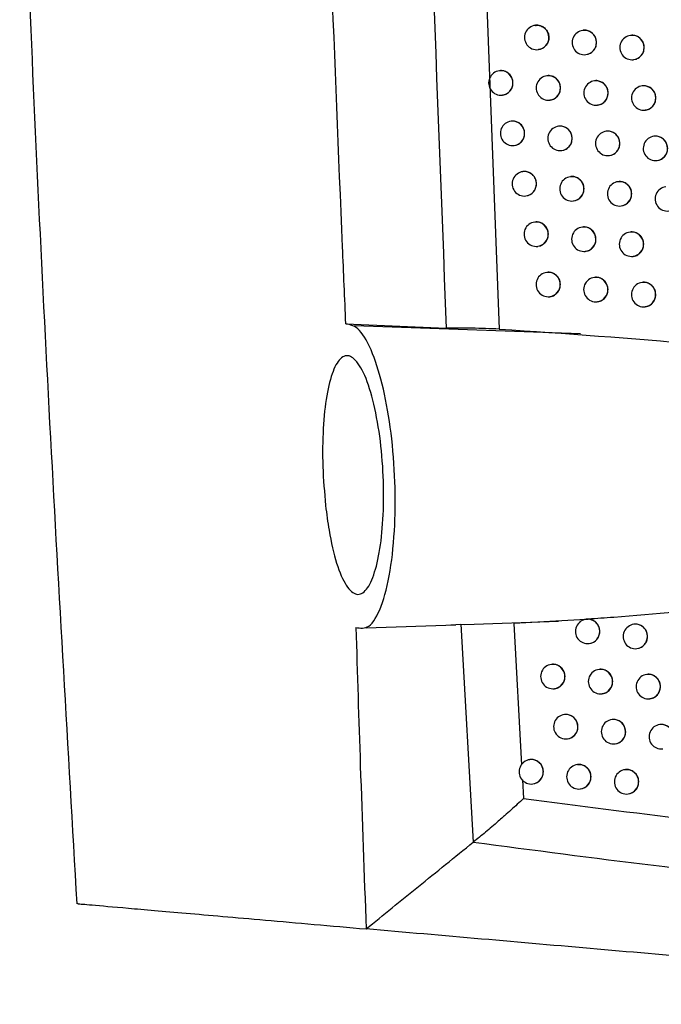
# Model space of a CAD drawing. Header units: millimetres. Extents: x -203 to 471, y -207 to 525.
# Tile 71 of 106: x 315 to 328, y 72 to 92. Entities that reach past the tile are written whole.
import ezdxf

# ---------------------------------------------------------------- set-up
doc = ezdxf.new("R2010")
doc.units = ezdxf.units.MM

msp = doc.modelspace()

# ---------------------------------------------------------------- linework, layer by layer
at = {"color": 7, "linetype": 'Continuous', "lineweight": 25}
for p, q in [((324.452, 95.671), (324.841, 85.639)), ((325.582, 91.854), (325.578, 91.853)), ((326.555, 91.751), (326.551, 91.75)), ((327.531, 91.648), (327.527, 91.647)), ((325.637, 91.357), (325.64, 91.357)), ((326.611, 91.254), (326.614, 91.254)), ((327.586, 91.151), (327.589, 91.151)), ((324.847, 90.924), (324.843, 90.924)), ((325.819, 90.821), (325.815, 90.82)), ((326.793, 90.718), (326.789, 90.718)), ((327.769, 90.615), (327.765, 90.615)), ((324.903, 90.427), (324.906, 90.428)), ((325.874, 90.324), (325.878, 90.324)), ((326.848, 90.221), (326.852, 90.222)), ((327.824, 90.119), (327.828, 90.119)), ((325.086, 89.892), (325.082, 89.891)), ((326.058, 89.789), (326.054, 89.788)), ((327.033, 89.686), (327.029, 89.685)), ((328.009, 89.583), (328.005, 89.583)), ((325.141, 89.395), (325.145, 89.395)), ((326.114, 89.292), (326.117, 89.292)), ((327.088, 89.189), (327.092, 89.189)), ((328.065, 89.086), (328.068, 89.087)), ((325.327, 88.86), (325.323, 88.86)), ((326.3, 88.757), (326.296, 88.757)), ((327.275, 88.654), (327.271, 88.654)), ((325.382, 88.363), (325.386, 88.364)), ((326.355, 88.26), (326.359, 88.261)), ((327.331, 88.157), (327.334, 88.158)), ((325.57, 87.829), (325.566, 87.828)), ((326.544, 87.726), (326.54, 87.726)), ((327.519, 87.623), (327.516, 87.623)), ((325.626, 87.332), (325.629, 87.332)), ((326.599, 87.229), (326.603, 87.23)), ((327.575, 87.126), (327.578, 87.127)), ((325.816, 86.798), (325.812, 86.798)), ((326.79, 86.695), (326.786, 86.695)), ((327.766, 86.593), (327.762, 86.592)), ((325.871, 86.301), (325.875, 86.302)), ((326.846, 86.199), (326.849, 86.199)), ((327.822, 86.096), (327.825, 86.096)), ((321.702, 85.749), (323.756, 85.656)), ((326.5, 85.543), (321.882, 85.702)), ((322.115, 79.527), (323.952, 79.591)), ((323.848, 79.587), (324.057, 79.599)), ((324.057, 79.599), (324.134, 79.598)), ((324.057, 79.599), (324.309, 75.143)), ((324.134, 79.597), (326.053, 79.664)), ((326.609, 79.7), (325.136, 79.616)), ((325.136, 79.616), (325.297, 76.725)), ((326.621, 79.702), (326.618, 79.701)), ((327.598, 79.599), (327.594, 79.599)), ((326.678, 79.205), (326.681, 79.205)), ((327.654, 79.102), (327.657, 79.103)), ((325.911, 78.778), (325.907, 78.778)), ((326.886, 78.675), (326.882, 78.675)), ((327.862, 78.573), (327.858, 78.572)), ((325.966, 78.281), (325.97, 78.282)), ((326.941, 78.179), (326.944, 78.179)), ((327.918, 78.076), (327.921, 78.076)), ((326.176, 77.752), (326.172, 77.752)), ((327.151, 77.65), (327.147, 77.649)), ((328.128, 77.547), (328.124, 77.547)), ((326.231, 77.256), (326.234, 77.256)), ((327.206, 77.153), (327.21, 77.153)), ((325.469, 76.83), (325.465, 76.83)), ((326.443, 76.727), (326.439, 76.727)), ((327.418, 76.625), (327.415, 76.624)), ((325.315, 76.416), (325.338, 76.035)), ((325.524, 76.333), (325.527, 76.334)), ((326.498, 76.23), (326.501, 76.231)), ((327.474, 76.128), (327.477, 76.128))]:
    msp.add_line(p, q, dxfattribs=at)
for centre, radius, start, end in [((325.607, 91.605), 0.25, 96.8344, 276.8344), ((325.606, 91.606), 0.249, 359.7837, 96.4942), ((326.581, 91.502), 0.25, 96.8344, 276.8344), ((326.579, 91.503), 0.249, 359.7837, 96.4942), ((325.607, 91.603), 0.248, 277.0815, 0.4598), ((326.58, 91.5), 0.248, 277.0815, 0.4598), ((327.556, 91.399), 0.25, 96.8344, 276.8344), ((327.555, 91.4), 0.249, 359.7837, 96.4942), ((327.555, 91.397), 0.248, 277.0815, 0.4598), ((324.873, 90.675), 0.25, 96.8344, 276.8344), ((324.871, 90.676), 0.249, 359.7837, 96.4942), ((324.872, 90.673), 0.248, 277.0815, 0.4598), ((325.845, 90.572), 0.25, 96.8344, 276.8344), ((325.843, 90.573), 0.249, 359.7837, 96.4942), ((326.819, 90.469), 0.25, 96.8344, 276.8344), ((326.817, 90.47), 0.249, 359.7837, 96.4942), ((325.844, 90.57), 0.248, 277.0815, 0.4598), ((326.818, 90.467), 0.248, 277.0815, 0.4598), ((327.795, 90.367), 0.25, 96.8344, 276.8344), ((327.793, 90.368), 0.249, 359.7837, 96.4942), ((327.794, 90.365), 0.248, 277.0815, 0.4598), ((325.112, 89.643), 0.25, 96.8344, 276.8344), ((325.11, 89.644), 0.249, 359.7837, 96.4942), ((325.111, 89.641), 0.248, 277.0815, 0.4598), ((326.084, 89.54), 0.25, 96.8344, 276.8344), ((326.082, 89.541), 0.249, 359.7837, 96.4942), ((327.059, 89.437), 0.25, 96.8344, 276.8344), ((327.057, 89.438), 0.249, 359.7837, 96.4942), ((326.083, 89.538), 0.248, 277.0815, 0.4598), ((328.035, 89.335), 0.25, 96.8344, 276.8344), ((328.034, 89.336), 0.249, 359.7837, 96.4942), ((327.058, 89.435), 0.248, 277.0815, 0.4598), ((328.034, 89.333), 0.248, 277.0815, 0.4598), ((325.353, 88.611), 0.25, 96.8344, 276.8344), ((325.351, 88.612), 0.249, 359.7837, 96.4942), ((326.326, 88.508), 0.25, 96.8344, 276.8344), ((326.324, 88.509), 0.249, 359.7837, 96.4942), ((327.301, 88.406), 0.25, 96.8344, 276.8344), ((327.299, 88.407), 0.249, 359.7837, 96.4942), ((325.352, 88.609), 0.248, 277.0815, 0.4598), ((326.325, 88.506), 0.248, 277.0815, 0.4598), ((328.278, 88.303), 0.25, 96.8344, 276.8344), ((327.3, 88.404), 0.248, 277.0815, 0.4598), ((325.594, 87.581), 0.249, 359.7837, 96.4942), ((325.596, 87.58), 0.25, 96.8344, 276.8344), ((326.57, 87.477), 0.25, 96.8344, 276.8344), ((326.568, 87.478), 0.249, 359.7837, 96.4942), ((325.595, 87.578), 0.248, 277.0815, 0.4598), ((326.569, 87.475), 0.248, 277.0815, 0.4598), ((327.545, 87.375), 0.25, 96.8344, 276.8344), ((327.544, 87.376), 0.249, 359.7837, 96.4942), ((327.544, 87.373), 0.248, 277.0815, 0.4598), ((325.842, 86.55), 0.25, 96.8344, 276.8344), ((325.84, 86.551), 0.249, 359.7837, 96.4942), ((326.816, 86.447), 0.25, 96.8344, 276.8344), ((326.814, 86.448), 0.249, 359.7837, 96.4942), ((325.841, 86.548), 0.248, 277.0815, 0.4598), ((326.815, 86.445), 0.248, 277.0815, 0.4598), ((327.792, 86.344), 0.25, 96.8344, 276.8344), ((327.79, 86.345), 0.249, 359.7837, 96.4942), ((327.791, 86.342), 0.248, 277.0815, 0.4598), ((326.648, 79.453), 0.25, 96.8344, 276.8344), ((326.647, 79.454), 0.249, 359.7837, 96.4942), ((327.624, 79.35), 0.25, 96.8344, 276.8344), ((327.623, 79.351), 0.249, 359.7837, 96.4942), ((326.647, 79.451), 0.248, 277.0815, 0.4598), ((327.623, 79.348), 0.248, 277.0815, 0.4598), ((325.936, 78.53), 0.25, 96.8344, 276.8344), ((325.935, 78.53), 0.249, 359.7837, 96.4942), ((326.911, 78.427), 0.25, 96.8344, 276.8344), ((326.91, 78.428), 0.249, 359.7837, 96.4942), ((327.888, 78.324), 0.25, 96.8344, 276.8344), ((327.886, 78.325), 0.249, 359.7837, 96.4942), ((325.936, 78.528), 0.248, 277.0815, 0.4598), ((326.91, 78.425), 0.248, 277.0815, 0.4598), ((327.887, 78.322), 0.248, 277.0815, 0.4598), ((326.201, 77.504), 0.25, 96.8344, 276.8344), ((326.2, 77.505), 0.249, 359.7837, 96.4942), ((327.177, 77.401), 0.25, 96.8344, 276.8344), ((327.175, 77.402), 0.249, 359.7837, 96.4942), ((326.2, 77.502), 0.248, 277.0815, 0.4598), ((327.176, 77.399), 0.248, 277.0815, 0.4598), ((328.154, 77.299), 0.25, 96.8344, 276.8344), ((328.152, 77.299), 0.249, 359.7837, 96.4942), ((325.494, 76.581), 0.25, 96.8344, 276.8344), ((325.493, 76.582), 0.249, 359.7837, 96.4942), ((325.493, 76.579), 0.248, 277.0815, 0.4598), ((326.468, 76.479), 0.25, 96.8344, 276.8344), ((326.467, 76.479), 0.249, 359.7837, 96.4942), ((327.444, 76.376), 0.25, 96.8344, 276.8344), ((327.443, 76.377), 0.249, 359.7837, 96.4942), ((326.468, 76.477), 0.248, 277.0815, 0.4598), ((327.443, 76.374), 0.248, 277.0815, 0.4598)]:
    msp.add_arc(centre, radius, start, end, dxfattribs=at)
for points, knots in [([(321.702, 85.749), (321.679, 86.273), (321.327, 94.429), (320.808, 110.227), (320.564, 126.511), (320.531, 135.156), (320.527, 136.159)], [0, 0, 0, 0, 0.0311838, 0.4856768, 0.9403236, 1, 1, 1, 1]), ([(323.126, 134.812), (323.053, 129.349), (322.906, 118.424), (323.116, 102.033), (323.543, 91.115), (323.756, 85.656)], [0, 0, 0, 0, 0.3333331, 0.6666894, 1, 1, 1, 1]), ([(315.03, 97.963), (315.087, 96.292), (315.361, 88.259), (315.829, 80.235), (316.199, 73.88)], [0, 0, 0, 0, 0.20798, 1, 1, 1, 1]), ([(325.582, 91.85), (325.592, 91.852), (325.629, 91.86), (325.695, 91.844), (325.768, 91.803), (325.823, 91.738), (325.852, 91.668), (325.854, 91.623), (325.856, 91.605)], [0, 0, 0, 0, 0.0743527, 0.2749842, 0.47561, 0.6758346, 0.8754565, 1, 1, 1, 1]), ([(326.829, 91.502), (326.827, 91.53), (326.821, 91.586), (326.779, 91.661), (326.717, 91.719), (326.64, 91.749), (326.582, 91.759), (326.555, 91.751), (326.555, 91.751)], [0, 0, 0, 0, 0.199259, 0.3985114, 0.5979528, 0.7977828, 0.9979892, 1, 1, 1, 1]), ([(325.856, 91.605), (325.853, 91.577), (325.848, 91.521), (325.806, 91.446), (325.744, 91.391), (325.685, 91.361), (325.649, 91.36), (325.64, 91.36)], [0, 0, 0, 0, 0.2313711, 0.462733, 0.6943711, 0.9266617, 1, 1, 1, 1]), ([(326.613, 91.257), (326.632, 91.259), (326.678, 91.265), (326.743, 91.306), (326.798, 91.369), (326.826, 91.439), (326.828, 91.485), (326.829, 91.502)], [0, 0, 0, 0, 0.158034, 0.390829, 0.623255, 0.855207, 1, 1, 1, 1]), ([(327.805, 91.399), (327.803, 91.428), (327.797, 91.484), (327.755, 91.558), (327.692, 91.616), (327.615, 91.646), (327.557, 91.656), (327.531, 91.648), (327.531, 91.648)], [0, 0, 0, 0, 0.199469, 0.398934, 0.598512, 0.79832, 0.998353, 1, 1, 1, 1]), ([(327.589, 91.154), (327.608, 91.157), (327.654, 91.162), (327.719, 91.203), (327.774, 91.267), (327.802, 91.336), (327.804, 91.382), (327.805, 91.399)], [0, 0, 0, 0, 0.158241, 0.390751, 0.623029, 0.855022, 1, 1, 1, 1]), ([(325.12, 90.675), (325.118, 90.703), (325.112, 90.76), (325.07, 90.834), (325.008, 90.892), (324.932, 90.922), (324.874, 90.932), (324.848, 90.924), (324.847, 90.924)], [0, 0, 0, 0, 0.198775, 0.397536, 0.596669, 0.796559, 0.997171, 1, 1, 1, 1]), ([(324.905, 90.431), (324.924, 90.433), (324.97, 90.438), (325.034, 90.479), (325.089, 90.543), (325.117, 90.613), (325.119, 90.658), (325.12, 90.675)], [0, 0, 0, 0, 0.157587, 0.391038, 0.623802, 0.855654, 1, 1, 1, 1]), ([(326.093, 90.572), (326.09, 90.6), (326.085, 90.657), (326.042, 90.731), (325.98, 90.789), (325.903, 90.819), (325.846, 90.829), (325.819, 90.821), (325.819, 90.821)], [0, 0, 0, 0, 0.199073, 0.398136, 0.597458, 0.797309, 0.99767, 1, 1, 1, 1]), ([(327.067, 90.47), (327.064, 90.498), (327.059, 90.554), (327.017, 90.628), (326.954, 90.686), (326.877, 90.716), (326.82, 90.726), (326.793, 90.718), (326.793, 90.718)], [0, 0, 0, 0, 0.1993186, 0.3986312, 0.598111, 0.7979341, 0.9980908, 1, 1, 1, 1]), ([(325.877, 90.327), (325.896, 90.33), (325.942, 90.335), (326.006, 90.376), (326.061, 90.44), (326.089, 90.509), (326.092, 90.555), (326.093, 90.572)], [0, 0, 0, 0, 0.157855, 0.390902, 0.623459, 0.855374, 1, 1, 1, 1]), ([(326.851, 90.225), (326.87, 90.227), (326.916, 90.232), (326.981, 90.273), (327.035, 90.337), (327.064, 90.407), (327.066, 90.452), (327.067, 90.47)], [0, 0, 0, 0, 0.15809, 0.390804, 0.623188, 0.855153, 1, 1, 1, 1]), ([(328.044, 90.367), (328.041, 90.395), (328.036, 90.451), (327.993, 90.526), (327.931, 90.584), (327.853, 90.614), (327.796, 90.623), (327.769, 90.615), (327.769, 90.615)], [0, 0, 0, 0, 0.199512, 0.399021, 0.598626, 0.798429, 0.998427, 1, 1, 1, 1]), ([(327.827, 90.122), (327.846, 90.124), (327.892, 90.13), (327.957, 90.17), (328.012, 90.234), (328.04, 90.304), (328.043, 90.349), (328.044, 90.367)], [0, 0, 0, 0, 0.158282, 0.390733, 0.622981, 0.854984, 1, 1, 1, 1]), ([(325.359, 89.643), (325.357, 89.671), (325.351, 89.727), (325.309, 89.802), (325.247, 89.86), (325.171, 89.89), (325.113, 89.9), (325.086, 89.892), (325.086, 89.892)], [0, 0, 0, 0, 0.198866, 0.397719, 0.596909, 0.796788, 0.997322, 1, 1, 1, 1]), ([(325.144, 89.398), (325.163, 89.401), (325.208, 89.406), (325.273, 89.447), (325.328, 89.51), (325.356, 89.58), (325.358, 89.626), (325.359, 89.643)], [0, 0, 0, 0, 0.157666, 0.390992, 0.623694, 0.855566, 1, 1, 1, 1]), ([(326.332, 89.54), (326.33, 89.568), (326.324, 89.624), (326.282, 89.699), (326.22, 89.757), (326.143, 89.787), (326.085, 89.797), (326.059, 89.789), (326.058, 89.789)], [0, 0, 0, 0, 0.199145, 0.398281, 0.597649, 0.797492, 0.997792, 1, 1, 1, 1]), ([(327.307, 89.437), (327.305, 89.466), (327.299, 89.522), (327.257, 89.596), (327.194, 89.654), (327.117, 89.684), (327.06, 89.694), (327.033, 89.686), (327.033, 89.686)], [0, 0, 0, 0, 0.199373, 0.398742, 0.598257, 0.798074, 0.998185, 1, 1, 1, 1]), ([(326.116, 89.295), (326.135, 89.298), (326.181, 89.303), (326.246, 89.344), (326.301, 89.407), (326.329, 89.477), (326.331, 89.523), (326.332, 89.54)], [0, 0, 0, 0, 0.157921, 0.39087, 0.623376, 0.855307, 1, 1, 1, 1]), ([(328.285, 89.335), (328.282, 89.363), (328.276, 89.419), (328.234, 89.494), (328.171, 89.552), (328.094, 89.582), (328.036, 89.591), (328.01, 89.583), (328.009, 89.583)], [0, 0, 0, 0, 0.199551, 0.3991, 0.59873, 0.798529, 0.998495, 1, 1, 1, 1]), ([(327.091, 89.193), (327.11, 89.195), (327.156, 89.2), (327.221, 89.241), (327.276, 89.305), (327.304, 89.374), (327.306, 89.42), (327.307, 89.437)], [0, 0, 0, 0, 0.158142, 0.390781, 0.623127, 0.855104, 1, 1, 1, 1]), ([(328.068, 89.09), (328.086, 89.092), (328.133, 89.098), (328.198, 89.138), (328.253, 89.202), (328.281, 89.272), (328.283, 89.317), (328.285, 89.335)], [0, 0, 0, 0, 0.15832, 0.390716, 0.622938, 0.85495, 1, 1, 1, 1]), ([(325.601, 88.612), (325.598, 88.64), (325.592, 88.696), (325.55, 88.77), (325.488, 88.828), (325.412, 88.858), (325.354, 88.868), (325.327, 88.86), (325.327, 88.86)], [0, 0, 0, 0, 0.198951, 0.397891, 0.597134, 0.797001, 0.997464, 1, 1, 1, 1]), ([(326.574, 88.509), (326.571, 88.537), (326.566, 88.593), (326.524, 88.667), (326.461, 88.725), (326.384, 88.755), (326.327, 88.765), (326.3, 88.757), (326.3, 88.757)], [0, 0, 0, 0, 0.199212, 0.398417, 0.597827, 0.797662, 0.997906, 1, 1, 1, 1]), ([(327.55, 88.406), (327.547, 88.434), (327.541, 88.49), (327.499, 88.565), (327.437, 88.622), (327.359, 88.652), (327.302, 88.662), (327.275, 88.654), (327.275, 88.654)], [0, 0, 0, 0, 0.199424, 0.398844, 0.598391, 0.798203, 0.998272, 1, 1, 1, 1]), ([(325.385, 88.367), (325.404, 88.369), (325.45, 88.375), (325.514, 88.415), (325.569, 88.479), (325.597, 88.549), (325.6, 88.594), (325.601, 88.612)], [0, 0, 0, 0, 0.157741, 0.390951, 0.623594, 0.855486, 1, 1, 1, 1]), ([(326.358, 88.264), (326.377, 88.266), (326.423, 88.272), (326.488, 88.312), (326.542, 88.376), (326.57, 88.446), (326.573, 88.491), (326.574, 88.509)], [0, 0, 0, 0, 0.157983, 0.39084, 0.6233, 0.855246, 1, 1, 1, 1]), ([(327.333, 88.161), (327.352, 88.163), (327.398, 88.169), (327.463, 88.209), (327.518, 88.273), (327.546, 88.343), (327.549, 88.388), (327.55, 88.406)], [0, 0, 0, 0, 0.15819, 0.39076, 0.623071, 0.855059, 1, 1, 1, 1]), ([(325.844, 87.58), (325.841, 87.608), (325.836, 87.665), (325.794, 87.739), (325.732, 87.797), (325.655, 87.827), (325.597, 87.837), (325.571, 87.829), (325.57, 87.829)], [0, 0, 0, 0, 0.19903, 0.398051, 0.597345, 0.797202, 0.997597, 1, 1, 1, 1]), ([(326.818, 87.478), (326.815, 87.506), (326.81, 87.562), (326.768, 87.636), (326.705, 87.694), (326.628, 87.724), (326.571, 87.734), (326.544, 87.726), (326.544, 87.726)], [0, 0, 0, 0, 0.1992742, 0.3985419, 0.5979926, 0.7978199, 0.9980118, 1, 1, 1, 1]), ([(327.794, 87.375), (327.792, 87.403), (327.786, 87.459), (327.744, 87.534), (327.681, 87.591), (327.604, 87.621), (327.546, 87.631), (327.52, 87.623), (327.52, 87.623)], [0, 0, 0, 0, 0.19947, 0.398937, 0.598515, 0.798321, 0.998351, 1, 1, 1, 1]), ([(325.628, 87.336), (325.647, 87.338), (325.693, 87.343), (325.758, 87.384), (325.812, 87.448), (325.84, 87.517), (325.843, 87.563), (325.844, 87.58)], [0, 0, 0, 0, 0.1578118, 0.3909138, 0.6235018, 0.8554109, 1, 1, 1, 1]), ([(326.602, 87.233), (326.621, 87.235), (326.667, 87.24), (326.732, 87.281), (326.786, 87.345), (326.815, 87.415), (326.817, 87.46), (326.818, 87.478)], [0, 0, 0, 0, 0.158041, 0.390813, 0.62323, 0.855189, 1, 1, 1, 1]), ([(327.578, 87.13), (327.597, 87.132), (327.643, 87.138), (327.708, 87.178), (327.763, 87.242), (327.791, 87.312), (327.793, 87.357), (327.794, 87.375)], [0, 0, 0, 0, 0.158235, 0.390741, 0.62302, 0.855018, 1, 1, 1, 1]), ([(326.09, 86.55), (326.087, 86.578), (326.082, 86.634), (326.04, 86.709), (325.977, 86.766), (325.9, 86.796), (325.843, 86.806), (325.816, 86.798), (325.816, 86.798)], [0, 0, 0, 0, 0.1991044, 0.3982001, 0.5975418, 0.7973891, 0.9977219, 1, 1, 1, 1]), ([(327.065, 86.447), (327.062, 86.475), (327.056, 86.531), (327.014, 86.606), (326.952, 86.663), (326.875, 86.694), (326.817, 86.703), (326.79, 86.695), (326.79, 86.695)], [0, 0, 0, 0, 0.199332, 0.398658, 0.598146, 0.797966, 0.99811, 1, 1, 1, 1]), ([(325.874, 86.305), (325.893, 86.307), (325.939, 86.313), (326.003, 86.353), (326.058, 86.417), (326.086, 86.487), (326.089, 86.532), (326.09, 86.55)], [0, 0, 0, 0, 0.157879, 0.39088, 0.623416, 0.855342, 1, 1, 1, 1]), ([(326.848, 86.202), (326.867, 86.204), (326.913, 86.21), (326.978, 86.25), (327.033, 86.314), (327.061, 86.384), (327.064, 86.429), (327.065, 86.447)], [0, 0, 0, 0, 0.1580957, 0.3907888, 0.623166, 0.8551374, 1, 1, 1, 1]), ([(328.041, 86.344), (328.038, 86.373), (328.033, 86.429), (327.991, 86.503), (327.928, 86.561), (327.851, 86.591), (327.793, 86.601), (327.766, 86.593), (327.766, 86.593)], [0, 0, 0, 0, 0.199513, 0.399022, 0.598627, 0.798429, 0.998424, 1, 1, 1, 1]), ([(327.825, 86.099), (327.843, 86.102), (327.89, 86.107), (327.955, 86.148), (328.009, 86.212), (328.038, 86.281), (328.04, 86.327), (328.041, 86.344)], [0, 0, 0, 0, 0.158275, 0.390723, 0.622973, 0.85498, 1, 1, 1, 1]), ([(321.907, 79.535), (321.997, 79.52), (322.182, 79.489), (322.432, 79.91), (322.62, 80.644), (322.712, 81.562), (322.717, 82.55), (322.639, 83.529), (322.477, 84.452), (322.251, 85.187), (321.98, 85.685), (321.795, 85.728), (321.702, 85.749)], [0, 0, 0, 0, 0.103454, 0.212009, 0.31794, 0.418916, 0.502875, 0.598166, 0.69336, 0.791583, 0.894588, 1, 1, 1, 1]), ([(324.841, 85.639), (324.746, 85.643), (324.558, 85.65), (324.279, 85.657), (324.003, 85.663), (323.838, 85.658), (323.756, 85.656)], [0, 0, 0, 0, 0.249718, 0.499988, 0.750081, 1, 1, 1, 1]), ([(324.841, 85.639), (326.193, 85.548), (329.258, 85.34), (333.146, 84.826), (335.678, 84.482), (336.475, 84.374)], [0, 0, 0, 0, 0.350969, 0.795925, 1, 1, 1, 1]), ([(321.287, 82.029), (321.264, 82.294), (321.218, 82.824), (321.23, 83.62), (321.302, 84.305), (321.433, 84.816), (321.611, 85.098), (321.821, 85.112), (322.04, 84.84), (322.24, 84.303), (322.39, 83.57), (322.473, 82.743), (322.481, 81.925), (322.42, 81.199), (322.297, 80.629), (322.126, 80.269), (321.922, 80.167), (321.707, 80.351), (321.509, 80.812), (321.365, 81.414), (321.309, 81.857), (321.287, 82.029)], [0, 0, 0, 0, 0.0515944, 0.1032057, 0.1544791, 0.2062654, 0.2593578, 0.3140948, 0.3701482, 0.4265151, 0.4819064, 0.5354665, 0.5872963, 0.6383317, 0.6897827, 0.7425968, 0.7971223, 0.8529835, 0.9092233, 0.9647257, 1, 1, 1, 1]), ([(337.331, 80.955), (335.645, 80.718), (332.249, 80.24), (328.7, 79.849), (326.834, 79.716), (326.661, 79.703)], [0, 0, 0, 0, 0.471985, 0.951021, 1, 1, 1, 1]), ([(326.609, 79.7), (326.613, 79.7), (326.621, 79.702), (326.635, 79.703), (326.649, 79.703), (326.657, 79.703), (326.661, 79.703)], [0, 0, 0, 0, 0.292003, 0.548497, 0.805307, 1, 1, 1, 1]), ([(326.681, 79.208), (326.699, 79.211), (326.745, 79.216), (326.81, 79.257), (326.865, 79.32), (326.892, 79.39), (326.9, 79.464), (326.887, 79.537), (326.847, 79.612), (326.784, 79.669), (326.718, 79.698), (326.676, 79.702), (326.661, 79.703)], [0, 0, 0, 0, 0.076934, 0.1901808, 0.3032756, 0.4161719, 0.4866727, 0.5993933, 0.7121107, 0.8249201, 0.9379197, 1, 1, 1, 1]), ([(327.873, 79.351), (327.871, 79.379), (327.865, 79.435), (327.823, 79.51), (327.76, 79.567), (327.683, 79.597), (327.625, 79.607), (327.599, 79.599), (327.598, 79.599)], [0, 0, 0, 0, 0.1994934, 0.3989832, 0.5985748, 0.7983769, 0.9983853, 1, 1, 1, 1]), ([(321.907, 79.535), (321.936, 78.593), (322.001, 76.537), (322.076, 74.481), (322.117, 73.366)], [0, 0, 0, 0, 0.45795, 1, 1, 1, 1]), ([(327.657, 79.106), (327.676, 79.108), (327.722, 79.114), (327.787, 79.154), (327.842, 79.218), (327.87, 79.288), (327.872, 79.333), (327.873, 79.351)], [0, 0, 0, 0, 0.158246, 0.390717, 0.622983, 0.854992, 1, 1, 1, 1]), ([(326.185, 78.53), (326.182, 78.558), (326.177, 78.614), (326.134, 78.688), (326.072, 78.746), (325.995, 78.776), (325.938, 78.786), (325.911, 78.778), (325.911, 78.778)], [0, 0, 0, 0, 0.1991886, 0.3983696, 0.5977651, 0.7976021, 0.9978628, 1, 1, 1, 1]), ([(327.16, 78.427), (327.157, 78.455), (327.152, 78.511), (327.11, 78.586), (327.047, 78.643), (326.97, 78.674), (326.912, 78.683), (326.886, 78.675), (326.886, 78.675)], [0, 0, 0, 0, 0.199379, 0.398753, 0.598271, 0.798085, 0.998187, 1, 1, 1, 1]), ([(328.137, 78.324), (328.134, 78.353), (328.129, 78.409), (328.086, 78.483), (328.024, 78.541), (327.947, 78.571), (327.889, 78.581), (327.862, 78.573), (327.862, 78.573)], [0, 0, 0, 0, 0.199533, 0.399062, 0.598679, 0.798477, 0.998453, 1, 1, 1, 1]), ([(325.969, 78.285), (325.988, 78.287), (326.034, 78.293), (326.098, 78.333), (326.153, 78.397), (326.181, 78.467), (326.184, 78.512), (326.185, 78.53)], [0, 0, 0, 0, 0.15795, 0.390833, 0.623313, 0.855262, 1, 1, 1, 1]), ([(326.944, 78.182), (326.963, 78.184), (327.009, 78.19), (327.074, 78.23), (327.128, 78.294), (327.156, 78.364), (327.159, 78.409), (327.16, 78.427)], [0, 0, 0, 0, 0.158132, 0.390756, 0.623104, 0.85509, 1, 1, 1, 1]), ([(327.92, 78.079), (327.939, 78.082), (327.985, 78.087), (328.05, 78.128), (328.105, 78.192), (328.133, 78.261), (328.136, 78.307), (328.137, 78.324)], [0, 0, 0, 0, 0.158284, 0.390701, 0.622941, 0.854957, 1, 1, 1, 1]), ([(326.45, 77.504), (326.447, 77.532), (326.442, 77.588), (326.399, 77.663), (326.337, 77.72), (326.26, 77.75), (326.203, 77.76), (326.176, 77.752), (326.176, 77.752)], [0, 0, 0, 0, 0.19925, 0.398494, 0.597929, 0.797758, 0.997967, 1, 1, 1, 1]), ([(327.426, 77.401), (327.423, 77.429), (327.417, 77.486), (327.375, 77.56), (327.313, 77.618), (327.235, 77.648), (327.178, 77.658), (327.151, 77.65), (327.151, 77.65)], [0, 0, 0, 0, 0.199427, 0.398851, 0.598399, 0.798208, 0.99827, 1, 1, 1, 1]), ([(326.234, 77.259), (326.252, 77.261), (326.299, 77.267), (326.363, 77.307), (326.418, 77.371), (326.446, 77.441), (326.449, 77.486), (326.45, 77.504)], [0, 0, 0, 0, 0.158008, 0.390806, 0.623244, 0.855205, 1, 1, 1, 1]), ([(327.209, 77.156), (327.228, 77.159), (327.274, 77.164), (327.339, 77.205), (327.394, 77.268), (327.422, 77.338), (327.425, 77.384), (327.426, 77.401)], [0, 0, 0, 0, 0.158178, 0.390737, 0.623051, 0.855048, 1, 1, 1, 1]), ([(328.403, 77.299), (328.4, 77.327), (328.395, 77.383), (328.352, 77.458), (328.29, 77.515), (328.212, 77.545), (328.155, 77.555), (328.128, 77.547), (328.128, 77.547)], [0, 0, 0, 0, 0.199568, 0.399134, 0.598775, 0.798569, 0.998515, 1, 1, 1, 1]), ([(325.527, 76.337), (325.545, 76.339), (325.591, 76.345), (325.656, 76.385), (325.711, 76.449), (325.738, 76.519), (325.745, 76.592), (325.733, 76.666), (325.692, 76.74), (325.63, 76.798), (325.553, 76.828), (325.496, 76.838), (325.469, 76.83), (325.469, 76.83)], [0, 0, 0, 0, 0.07302, 0.18078, 0.28833, 0.395601, 0.46251, 0.569529, 0.676543, 0.783689, 0.891105, 0.99878, 1, 1, 1, 1]), ([(326.717, 76.479), (326.714, 76.507), (326.709, 76.563), (326.667, 76.638), (326.604, 76.695), (326.527, 76.725), (326.47, 76.735), (326.443, 76.727), (326.443, 76.727)], [0, 0, 0, 0, 0.199308, 0.39861, 0.598081, 0.797904, 0.998065, 1, 1, 1, 1]), ([(327.693, 76.376), (327.691, 76.404), (327.685, 76.46), (327.643, 76.535), (327.58, 76.593), (327.503, 76.623), (327.445, 76.632), (327.419, 76.625), (327.419, 76.624)], [0, 0, 0, 0, 0.199472, 0.39894, 0.598517, 0.798321, 0.998347, 1, 1, 1, 1]), ([(326.501, 76.234), (326.52, 76.236), (326.566, 76.242), (326.631, 76.282), (326.685, 76.346), (326.713, 76.416), (326.716, 76.461), (326.717, 76.479)], [0, 0, 0, 0, 0.158062, 0.390782, 0.62318, 0.855153, 1, 1, 1, 1]), ([(327.477, 76.131), (327.496, 76.133), (327.542, 76.139), (327.607, 76.18), (327.662, 76.243), (327.69, 76.313), (327.692, 76.359), (327.693, 76.376)], [0, 0, 0, 0, 0.158221, 0.39072, 0.623003, 0.855009, 1, 1, 1, 1]), ([(325.338, 76.035), (325.252, 75.955), (325.123, 75.836), (324.992, 75.72), (324.936, 75.671), (324.892, 75.633), (324.764, 75.52), (324.558, 75.342), (324.392, 75.21), (324.309, 75.143)], [0, 0, 0, 0, 0.2496783, 0.3746968, 0.3784323, 0.4098249, 0.5000268, 0.7502073, 1, 1, 1, 1]), ([(325.338, 76.035), (326.459, 75.89), (328.702, 75.599), (332.107, 75.224), (335.534, 74.893), (337.833, 74.716), (338.983, 74.627)], [0, 0, 0, 0, 0.24993, 0.499943, 0.749926, 1, 1, 1, 1]), ([(324.309, 75.143), (325.536, 74.981), (327.989, 74.656), (331.72, 74.243), (335.476, 73.881), (337.999, 73.694), (339.26, 73.6)], [0, 0, 0, 0, 0.249933, 0.499899, 0.749884, 1, 1, 1, 1]), ([(316.228, 73.882), (316.22, 73.882), (316.197, 73.884), (316.496, 73.858), (317.178, 73.798), (318.371, 73.694), (319.967, 73.555), (321.4, 73.429), (322.117, 73.366)], [0, 0, 0, 0, 0.0751331, 0.2314915, 0.4227855, 0.6140797, 0.8070397, 1, 1, 1, 1]), ([(339.744, 71.824), (338.384, 71.943), (335.663, 72.181), (331.36, 72.558), (326.833, 72.954), (323.69, 73.229), (322.117, 73.366)], [0, 0, 0, 0, 0.22885, 0.457951, 0.728768, 1, 1, 1, 1])]:
    msp.add_open_spline(points, degree=3, knots=knots, dxfattribs=at)
msp.add_open_spline([(322.117, 73.366), (322.469, 73.652), (323.174, 74.224), (323.931, 74.837), (324.309, 75.143)], degree=3, dxfattribs=at)

doc.saveas('drawing.dxf')
